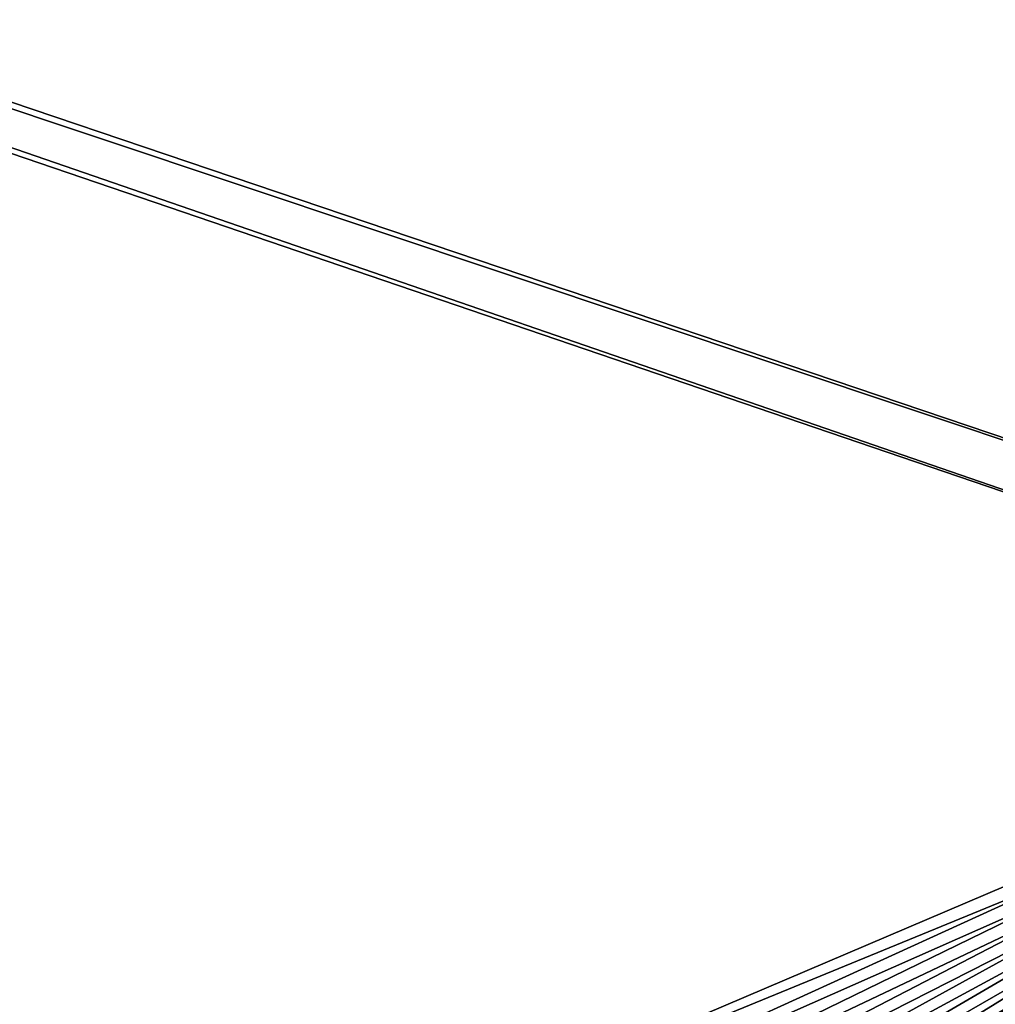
# Model space of a CAD drawing. Header units: metres. Extents: x -901 to 901, y -486 to 401.
# Tile 234 of 256: x 436 to 488, y -208 to -155. Entities that reach past the tile are written whole.
import ezdxf

# ---------------------------------------------------------------- set-up
doc = ezdxf.new("R2010")
doc.units = ezdxf.units.M

msp = doc.modelspace()

# ---------------------------------------------------------------- linework, layer by layer
at = {"layer": 'top0'}
for points in [[(518.09021, -190.658234, -490.42038), (63.258526, -33.780186, -500.496002), (62.84177, -35.37413, -500.496002)], [(553.106445, -138.14418, -490.004761), (63.258526, -33.780186, -500.496002), (518.09021, -190.658234, -490.42038)], [(63.320282, -33.791721, -503.495331), (520.393921, -188.45813, -493.390167), (62.849209, -35.558052, -503.495331)], [(556.825012, -127.259506, -492.974121), (520.393921, -188.45813, -493.390167), (63.320282, -33.791721, -503.495331)], [(437.279114, -223.842056, -491.717743), (62.84177, -35.37413, -500.496002), (62.038971, -37.179729, -500.496002)], [(62.849209, -35.558052, -503.495331), (437.335358, -223.870071, -494.717072), (62.116249, -37.232742, -503.495331)], [(518.09021, -190.658234, -490.42038), (62.84177, -35.37413, -500.496002), (437.279114, -223.842056, -491.717743)], [(520.393921, -188.45813, -493.390167), (437.335358, -223.870071, -494.717072), (62.849209, -35.558052, -503.495331)], [(62.038971, -37.179729, -500.496002), (372.984802, -223.770142, -492.901215), (437.279114, -223.842056, -491.717743)], [(437.335358, -223.870071, -494.717072), (341.090759, -223.79567, -496.466583), (62.116249, -37.232742, -503.495331)], [(520.393921, -188.45813, -493.390167), (443.166534, -223.71463, -494.609009), (437.335358, -223.870071, -494.717072)], [(449.004364, -223.236893, -494.503418), (443.166534, -223.71463, -494.609009), (520.393921, -188.45813, -493.390167)], [(454.836853, -222.438812, -494.400391), (449.004364, -223.236893, -494.503418), (520.393921, -188.45813, -493.390167)], [(520.393921, -188.45813, -493.390167), (460.693512, -221.313553, -494.299286), (454.836853, -222.438812, -494.400391)], [(466.576263, -219.852722, -494.200043), (460.693512, -221.313553, -494.299286), (520.393921, -188.45813, -493.390167)], [(472.374176, -218.08316, -494.10437), (466.576263, -219.852722, -494.200043), (520.393921, -188.45813, -493.390167)], [(520.393921, -188.45813, -493.390167), (476.113892, -216.763931, -494.043793), (472.374176, -218.08316, -494.10437)], [(478.14621, -215.987137, -494.01123), (476.113892, -216.763931, -494.043793), (520.393921, -188.45813, -493.390167)], [(483.842773, -213.578735, -493.921265), (478.14621, -215.987137, -494.01123), (520.393921, -188.45813, -493.390167)], [(520.393921, -188.45813, -493.390167), (489.451599, -210.861404, -493.834564), (483.842773, -213.578735, -493.921265)], [(443.575165, -223.660156, -491.601166), (518.09021, -190.658234, -490.42038), (437.279114, -223.842056, -491.717743)], [(443.575165, -223.660156, -491.601166), (449.858368, -223.102371, -491.487854), (518.09021, -190.658234, -490.42038)], [(449.858368, -223.102371, -491.487854), (456.117004, -222.172226, -491.377808), (518.09021, -190.658234, -490.42038)], [(518.09021, -190.658234, -490.42038), (456.117004, -222.172226, -491.377808), (462.338409, -220.873459, -491.271118)], [(462.338409, -220.873459, -491.271118), (468.505676, -219.215271, -491.167877), (518.09021, -190.658234, -490.42038)], [(468.505676, -219.215271, -491.167877), (474.59726, -217.213058, -491.068268), (518.09021, -190.658234, -490.42038)], [(518.09021, -190.658234, -490.42038), (474.59726, -217.213058, -491.068268), (480.591248, -214.882462, -490.972443)], [(480.591248, -214.882462, -490.972443), (486.46582, -212.239212, -490.880554), (518.09021, -190.658234, -490.42038)], [(486.46582, -212.239212, -490.880554), (492.199188, -209.298965, -490.792816), (518.09021, -190.658234, -490.42038)]]:
    msp.add_3dface(points, dxfattribs=at)

doc.saveas('drawing.dxf')
